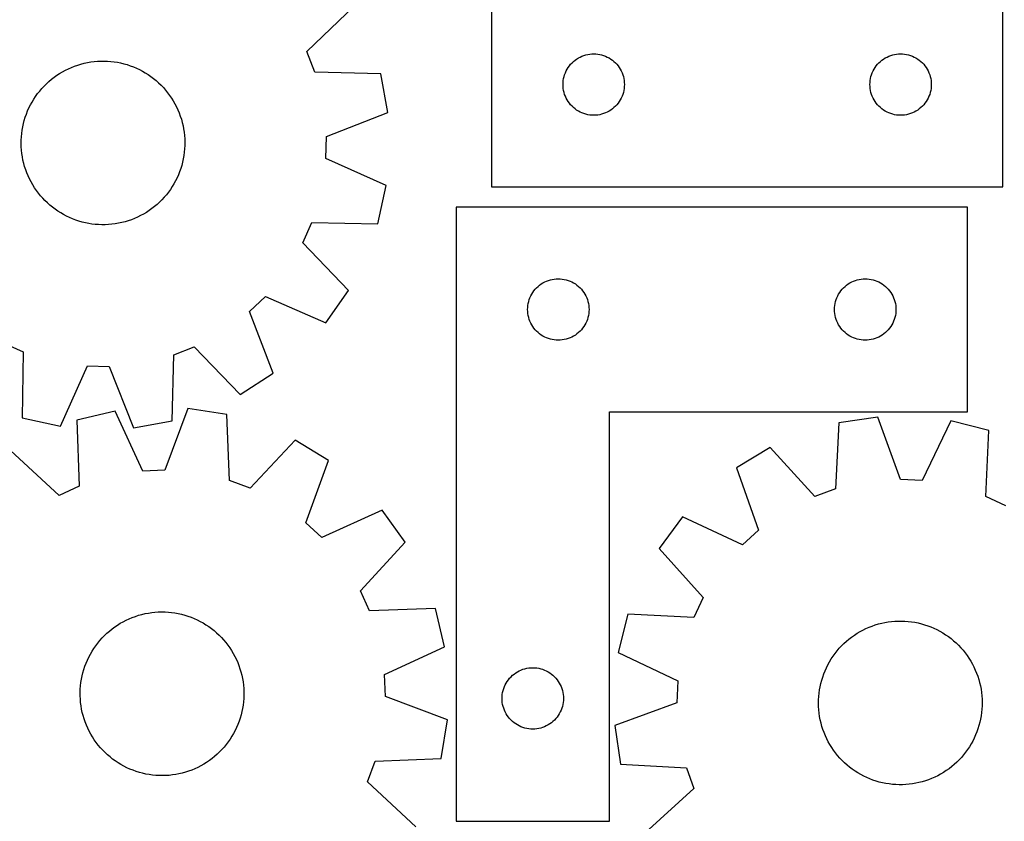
# Model space of a CAD drawing. Header units: millimetres. Extents: x 7 to 1243, y 7 to 1314.
# Tile 17 of 21: x 696 to 984, y 883 to 1118. Entities that reach past the tile are written whole.
import ezdxf

# ---------------------------------------------------------------- set-up
doc = ezdxf.new("R2010")
doc.units = ezdxf.units.MM
doc.layers.add('CUT', color=7, linetype='CONTINUOUS', true_color=0x000000)

msp = doc.modelspace()

# ---------------------------------------------------------------- linework, layer by layer
at = {"layer": 'CUT'}
for p, q in [((984.047362, 1068.563753), (984.047362, 1248.563753)), ((834.047362, 1128.563753), (834.047362, 1068.563753)), ((779.970275, 1108.222294), (793.911252, 1121.679321)), ((782.304921, 1102.231292), (779.970275, 1108.222294)), ((858.568509, 1105.703933), (859.04723, 1106.046979)), ((859.04723, 1106.046979), (859.547362, 1106.357981)), ((859.547362, 1106.357981), (860.066763, 1106.635607)), ((860.066763, 1106.635607), (860.603211, 1106.878669)), ((860.603211, 1106.878669), (861.154406, 1107.086124)), ((861.154406, 1107.086124), (861.71799, 1107.257085)), ((861.71799, 1107.257085), (862.291549, 1107.39082)), ((862.291549, 1107.39082), (862.872626, 1107.486757)), ((862.872626, 1107.486757), (863.458734, 1107.544483)), ((863.458734, 1107.544483), (864.047362, 1107.563753)), ((864.047362, 1107.563753), (864.63599, 1107.544483)), ((864.63599, 1107.544483), (865.222097, 1107.486757)), ((865.222097, 1107.486757), (865.803175, 1107.39082)), ((865.803175, 1107.39082), (866.376733, 1107.257085)), ((866.376733, 1107.257085), (866.940317, 1107.086124)), ((866.940317, 1107.086124), (867.491513, 1106.878669)), ((867.491513, 1106.878669), (868.02796, 1106.635607)), ((868.02796, 1106.635607), (868.547362, 1106.357981)), ((868.547362, 1106.357981), (869.047494, 1106.046979)), ((869.047494, 1106.046979), (869.526215, 1105.703933)), ((948.568509, 1105.703933), (949.04723, 1106.046979)), ((949.04723, 1106.046979), (949.547362, 1106.357981)), ((949.547362, 1106.357981), (950.066763, 1106.635607)), ((950.066763, 1106.635607), (950.603211, 1106.878669)), ((950.603211, 1106.878669), (951.154406, 1107.086124)), ((951.154406, 1107.086124), (951.71799, 1107.257085)), ((951.71799, 1107.257085), (952.291549, 1107.39082)), ((952.291549, 1107.39082), (952.872626, 1107.486757)), ((952.872626, 1107.486757), (953.458734, 1107.544483)), ((953.458734, 1107.544483), (954.047362, 1107.563753)), ((954.047362, 1107.563753), (954.63599, 1107.544483)), ((954.63599, 1107.544483), (955.222097, 1107.486757)), ((955.222097, 1107.486757), (955.803175, 1107.39082)), ((955.803175, 1107.39082), (956.376733, 1107.257085)), ((956.376733, 1107.257085), (956.940317, 1107.086124)), ((956.940317, 1107.086124), (957.491513, 1106.878669)), ((957.491513, 1106.878669), (958.02796, 1106.635607)), ((958.02796, 1106.635607), (958.547362, 1106.357981)), ((958.547362, 1106.357981), (959.047494, 1106.046979)), ((959.047494, 1106.046979), (959.526215, 1105.703933)), ((709.148754, 1102.788881), (710.027675, 1103.220382)), ((710.027675, 1103.220382), (710.923465, 1103.615673)), ((710.923465, 1103.615673), (711.834633, 1103.974098)), ((711.834633, 1103.974098), (712.759663, 1104.295059)), ((712.759663, 1104.295059), (713.697014, 1104.578022)), ((713.697014, 1104.578022), (714.645126, 1104.822516)), ((714.645126, 1104.822516), (715.602423, 1105.028135)), ((715.602423, 1105.028135), (716.567309, 1105.194536)), ((716.567309, 1105.194536), (717.53818, 1105.321442)), ((717.53818, 1105.321442), (718.513419, 1105.408643)), ((718.513419, 1105.408643), (719.491403, 1105.455992)), ((719.491403, 1105.455992), (720.470505, 1105.46341)), ((720.470505, 1105.46341), (721.449094, 1105.430887)), ((721.449094, 1105.430887), (722.425543, 1105.358475)), ((722.425543, 1105.358475), (723.398225, 1105.246296)), ((723.398225, 1105.246296), (724.365522, 1105.094536)), ((724.365522, 1105.094536), (725.325825, 1104.903447)), ((725.325825, 1104.903447), (726.277533, 1104.673348)), ((726.277533, 1104.673348), (727.219065, 1104.404622)), ((727.219065, 1104.404622), (728.148852, 1104.097715)), ((728.148852, 1104.097715), (729.065346, 1103.753139)), ((729.065346, 1103.753139), (729.967024, 1103.371468)), ((729.967024, 1103.371468), (730.852383, 1102.953336)), ((730.852383, 1102.953336), (731.71995, 1102.499439)), ((855.975507, 1102.544351), (856.253133, 1103.063753)), ((856.253133, 1103.063753), (856.564135, 1103.563885)), ((856.564135, 1103.563885), (856.907182, 1104.042606)), ((856.907182, 1104.042606), (857.280803, 1104.497865)), ((857.280803, 1104.497865), (857.683401, 1104.927714)), ((857.683401, 1104.927714), (858.113249, 1105.330311)), ((858.113249, 1105.330311), (858.568509, 1105.703933)), ((869.526215, 1105.703933), (869.981474, 1105.330311)), ((869.981474, 1105.330311), (870.411323, 1104.927714)), ((870.411323, 1104.927714), (870.81392, 1104.497865)), ((870.81392, 1104.497865), (871.187542, 1104.042606)), ((871.187542, 1104.042606), (871.530588, 1103.563885)), ((871.530588, 1103.563885), (871.84159, 1103.063753)), ((871.84159, 1103.063753), (872.119216, 1102.544351)), ((945.975507, 1102.544351), (946.253133, 1103.063753)), ((946.253133, 1103.063753), (946.564135, 1103.563885)), ((946.564135, 1103.563885), (946.907182, 1104.042606)), ((946.907182, 1104.042606), (947.280803, 1104.497865)), ((947.280803, 1104.497865), (947.683401, 1104.927714)), ((947.683401, 1104.927714), (948.113249, 1105.330311)), ((948.113249, 1105.330311), (948.568509, 1105.703933)), ((959.526215, 1105.703933), (959.981474, 1105.330311)), ((959.981474, 1105.330311), (960.411323, 1104.927714)), ((960.411323, 1104.927714), (960.81392, 1104.497865)), ((960.81392, 1104.497865), (961.187542, 1104.042606)), ((961.187542, 1104.042606), (961.530588, 1103.563885)), ((961.530588, 1103.563885), (961.84159, 1103.063753)), ((961.84159, 1103.063753), (962.119216, 1102.544351)), ((704.309127, 1099.483767), (705.057264, 1100.115419)), ((705.057264, 1100.115419), (705.830544, 1100.716031)), ((705.830544, 1100.716031), (706.627678, 1101.284601)), ((706.627678, 1101.284601), (707.447339, 1101.820185)), ((707.447339, 1101.820185), (708.288165, 1102.32189)), ((708.288165, 1102.32189), (709.148754, 1102.788881)), ((731.71995, 1102.499439), (732.568282, 1102.010533)), ((732.568282, 1102.010533), (733.395965, 1101.487432)), ((733.395965, 1101.487432), (734.201624, 1100.931006)), ((734.201624, 1100.931006), (734.983916, 1100.342182)), ((734.983916, 1100.342182), (735.741539, 1099.721939)), ((801.675415, 1101.755481), (782.304921, 1102.231292)), ((803.68669, 1090.395894), (801.675415, 1101.755481)), ((855.124358, 1099.738489), (855.220294, 1100.319566)), ((855.220294, 1100.319566), (855.354029, 1100.893124)), ((855.354029, 1100.893124), (855.524991, 1101.456708)), ((855.524991, 1101.456708), (855.732446, 1102.007904)), ((855.732446, 1102.007904), (855.975507, 1102.544351)), ((872.119216, 1102.544351), (872.362277, 1102.007904)), ((872.362277, 1102.007904), (872.569733, 1101.456708)), ((872.569733, 1101.456708), (872.740694, 1100.893124)), ((872.740694, 1100.893124), (872.874429, 1100.319566)), ((872.874429, 1100.319566), (872.970365, 1099.738489)), ((945.124358, 1099.738489), (945.220294, 1100.319566)), ((945.220294, 1100.319566), (945.354029, 1100.893124)), ((945.354029, 1100.893124), (945.524991, 1101.456708)), ((945.524991, 1101.456708), (945.732446, 1102.007904)), ((945.732446, 1102.007904), (945.975507, 1102.544351)), ((962.119216, 1102.544351), (962.362277, 1102.007904)), ((962.362277, 1102.007904), (962.569733, 1101.456708)), ((962.569733, 1101.456708), (962.740694, 1100.893124)), ((962.740694, 1100.893124), (962.874429, 1100.319566)), ((962.874429, 1100.319566), (962.970365, 1099.738489)), ((701.592225, 1096.668509), (702.227793, 1097.413323)), ((702.227793, 1097.413323), (702.893213, 1098.131593)), ((702.893213, 1098.131593), (703.587376, 1098.822124)), ((703.587376, 1098.822124), (704.309127, 1099.483767)), ((735.741539, 1099.721939), (736.473234, 1099.071309)), ((736.473234, 1099.071309), (737.177781, 1098.391377)), ((737.177781, 1098.391377), (737.854009, 1097.683273)), ((737.854009, 1097.683273), (738.500791, 1096.948175)), ((855.047362, 1098.563753), (855.066631, 1099.152381)), ((855.066631, 1097.975125), (855.047362, 1098.563753)), ((855.066631, 1099.152381), (855.124358, 1099.738489)), ((855.124358, 1097.389017), (855.066631, 1097.975125)), ((855.220294, 1096.80794), (855.124358, 1097.389017)), ((872.970365, 1097.389017), (872.874429, 1096.80794)), ((872.970365, 1099.738489), (873.028092, 1099.152381)), ((873.028092, 1097.975125), (872.970365, 1097.389017)), ((873.028092, 1099.152381), (873.047362, 1098.563753)), ((873.047362, 1098.563753), (873.028092, 1097.975125)), ((945.047362, 1098.563753), (945.066631, 1099.152381)), ((945.066631, 1097.975125), (945.047362, 1098.563753)), ((945.066631, 1099.152381), (945.124358, 1099.738489)), ((945.124358, 1097.389017), (945.066631, 1097.975125)), ((945.220294, 1096.80794), (945.124358, 1097.389017)), ((962.970365, 1097.389017), (962.874429, 1096.80794)), ((962.970365, 1099.738489), (963.028092, 1099.152381)), ((963.028092, 1097.975125), (962.970365, 1097.389017)), ((963.028092, 1099.152381), (963.047362, 1098.563753)), ((963.047362, 1098.563753), (963.028092, 1097.975125)), ((699.368836, 1093.449227), (699.874945, 1094.287409)), ((699.874945, 1094.287409), (700.414821, 1095.10425)), ((700.414821, 1095.10425), (700.987565, 1095.898391)), ((700.987565, 1095.898391), (701.592225, 1096.668509)), ((738.500791, 1096.948175), (739.117051, 1096.187308)), ((739.117051, 1096.187308), (739.701764, 1095.401938)), ((739.701764, 1095.401938), (740.253956, 1094.593372)), ((740.253956, 1094.593372), (740.772708, 1093.762956)), ((855.354029, 1096.234381), (855.220294, 1096.80794)), ((855.524991, 1095.670798), (855.354029, 1096.234381)), ((855.732446, 1095.119602), (855.524991, 1095.670798)), ((855.975507, 1094.583155), (855.732446, 1095.119602)), ((856.253133, 1094.063753), (855.975507, 1094.583155)), ((872.119216, 1094.583155), (871.84159, 1094.063753)), ((872.362277, 1095.119602), (872.119216, 1094.583155)), ((872.569733, 1095.670798), (872.362277, 1095.119602)), ((872.740694, 1096.234381), (872.569733, 1095.670798)), ((872.874429, 1096.80794), (872.740694, 1096.234381)), ((945.354029, 1096.234381), (945.220294, 1096.80794)), ((945.524991, 1095.670798), (945.354029, 1096.234381)), ((945.732446, 1095.119602), (945.524991, 1095.670798)), ((945.975507, 1094.583155), (945.732446, 1095.119602)), ((946.253133, 1094.063753), (945.975507, 1094.583155)), ((962.119216, 1094.583155), (961.84159, 1094.063753)), ((962.362277, 1095.119602), (962.119216, 1094.583155)), ((962.569733, 1095.670798), (962.362277, 1095.119602)), ((962.740694, 1096.234381), (962.569733, 1095.670798)), ((962.874429, 1096.80794), (962.740694, 1096.234381)), ((698.061247, 1090.820749), (698.461232, 1091.714454)), ((698.461232, 1091.714454), (698.897337, 1092.591099)), ((698.897337, 1092.591099), (699.368836, 1093.449227)), ((740.772708, 1093.762956), (741.257157, 1092.912071)), ((741.257157, 1092.912071), (741.706496, 1092.042135)), ((741.706496, 1092.042135), (742.119978, 1091.154595)), ((856.564135, 1093.563621), (856.253133, 1094.063753)), ((856.907182, 1093.0849), (856.564135, 1093.563621)), ((857.280803, 1092.62964), (856.907182, 1093.0849)), ((857.683401, 1092.199792), (857.280803, 1092.62964)), ((858.113249, 1091.797195), (857.683401, 1092.199792)), ((858.568509, 1091.423573), (858.113249, 1091.797195)), ((859.04723, 1091.080526), (858.568509, 1091.423573)), ((869.526215, 1091.423573), (869.047494, 1091.080526)), ((869.981474, 1091.797195), (869.526215, 1091.423573)), ((870.411323, 1092.199792), (869.981474, 1091.797195)), ((870.81392, 1092.62964), (870.411323, 1092.199792)), ((871.187542, 1093.0849), (870.81392, 1092.62964)), ((871.530588, 1093.563621), (871.187542, 1093.0849)), ((871.84159, 1094.063753), (871.530588, 1093.563621)), ((946.564135, 1093.563621), (946.253133, 1094.063753)), ((946.907182, 1093.0849), (946.564135, 1093.563621)), ((947.280803, 1092.62964), (946.907182, 1093.0849)), ((947.683401, 1092.199792), (947.280803, 1092.62964)), ((948.113249, 1091.797195), (947.683401, 1092.199792)), ((948.568509, 1091.423573), (948.113249, 1091.797195)), ((949.04723, 1091.080526), (948.568509, 1091.423573)), ((959.526215, 1091.423573), (959.047494, 1091.080526)), ((959.981474, 1091.797195), (959.526215, 1091.423573)), ((960.411323, 1092.199792), (959.981474, 1091.797195)), ((960.81392, 1092.62964), (960.411323, 1092.199792)), ((961.187542, 1093.0849), (960.81392, 1092.62964)), ((961.530588, 1093.563621), (961.187542, 1093.0849)), ((961.84159, 1094.063753), (961.530588, 1093.563621)), ((697.084362, 1088.052287), (697.372239, 1088.988141)), ((697.372239, 1088.988141), (697.698048, 1089.911474)), ((697.698048, 1089.911474), (698.061247, 1090.820749)), ((742.119978, 1091.154595), (742.496915, 1090.250928)), ((742.496915, 1090.250928), (742.836678, 1089.332638)), ((742.836678, 1089.332638), (743.138703, 1088.401254)), ((785.657126, 1083.298203), (803.68669, 1090.395894)), ((859.547362, 1090.769524), (859.04723, 1091.080526)), ((860.066763, 1090.491898), (859.547362, 1090.769524)), ((860.603211, 1090.248837), (860.066763, 1090.491898)), ((861.154406, 1090.041382), (860.603211, 1090.248837)), ((861.71799, 1089.87042), (861.154406, 1090.041382)), ((862.291549, 1089.736685), (861.71799, 1089.87042)), ((862.872626, 1089.640749), (862.291549, 1089.736685)), ((863.458734, 1089.583023), (862.872626, 1089.640749)), ((864.047362, 1089.563753), (863.458734, 1089.583023)), ((864.63599, 1089.583023), (864.047362, 1089.563753)), ((865.222097, 1089.640749), (864.63599, 1089.583023)), ((865.803175, 1089.736685), (865.222097, 1089.640749)), ((866.376733, 1089.87042), (865.803175, 1089.736685)), ((866.940317, 1090.041382), (866.376733, 1089.87042)), ((867.491513, 1090.248837), (866.940317, 1090.041382)), ((868.02796, 1090.491898), (867.491513, 1090.248837)), ((868.547362, 1090.769524), (868.02796, 1090.491898)), ((869.047494, 1091.080526), (868.547362, 1090.769524)), ((949.547362, 1090.769524), (949.04723, 1091.080526)), ((950.066763, 1090.491898), (949.547362, 1090.769524)), ((950.603211, 1090.248837), (950.066763, 1090.491898)), ((951.154406, 1090.041382), (950.603211, 1090.248837)), ((951.71799, 1089.87042), (951.154406, 1090.041382)), ((952.291549, 1089.736685), (951.71799, 1089.87042)), ((952.872626, 1089.640749), (952.291549, 1089.736685)), ((953.458734, 1089.583023), (952.872626, 1089.640749)), ((954.047362, 1089.563753), (953.458734, 1089.583023)), ((954.63599, 1089.583023), (954.047362, 1089.563753)), ((955.222097, 1089.640749), (954.63599, 1089.583023)), ((955.803175, 1089.736685), (955.222097, 1089.640749)), ((956.376733, 1089.87042), (955.803175, 1089.736685)), ((956.940317, 1090.041382), (956.376733, 1089.87042)), ((957.491513, 1090.248837), (956.940317, 1090.041382)), ((958.02796, 1090.491898), (957.491513, 1090.248837)), ((958.547362, 1090.769524), (958.02796, 1090.491898)), ((959.047494, 1091.080526), (958.547362, 1090.769524)), ((696.4528, 1085.185266), (696.62426, 1086.149266)), ((696.62426, 1086.149266), (696.834898, 1087.10547)), ((696.834898, 1087.10547), (697.084362, 1088.052287)), ((743.138703, 1088.401254), (743.402487, 1087.458326)), ((743.402487, 1087.458326), (743.62759, 1086.505423)), ((743.62759, 1086.505423), (743.813639, 1085.544132)), ((696.176009, 1082.262583), (696.228488, 1083.240306)), ((696.228488, 1083.240306), (696.320803, 1084.215074)), ((696.320803, 1084.215074), (696.4528, 1085.185266)), ((743.813639, 1085.544132), (743.960323, 1084.576052)), ((743.960323, 1084.576052), (744.067399, 1083.602795)), ((744.067399, 1083.602795), (744.134687, 1082.62598)), ((785.5214, 1076.869808), (785.657126, 1083.298203)), ((696.163455, 1081.283534), (696.176009, 1082.262583)), ((696.190844, 1080.304787), (696.163455, 1081.283534)), ((696.258133, 1079.327972), (696.190844, 1080.304787)), ((744.149522, 1080.668184), (744.097043, 1079.690461)), ((744.134687, 1082.62598), (744.162077, 1081.647233)), ((744.162077, 1081.647233), (744.149522, 1080.668184)), ((696.365208, 1078.354715), (696.258133, 1079.327972)), ((696.511892, 1077.386635), (696.365208, 1078.354715)), ((696.697941, 1076.425344), (696.511892, 1077.386635)), ((743.872731, 1077.745501), (743.701271, 1076.781501)), ((744.004729, 1078.715693), (743.872731, 1077.745501)), ((744.097043, 1079.690461), (744.004729, 1078.715693)), ((696.923044, 1075.472441), (696.697941, 1076.425344)), ((697.186828, 1074.529513), (696.923044, 1075.472441)), ((697.488853, 1073.598129), (697.186828, 1074.529513)), ((743.241169, 1074.87848), (742.953293, 1073.942626)), ((743.490634, 1075.825297), (743.241169, 1074.87848)), ((743.701271, 1076.781501), (743.490634, 1075.825297)), ((803.235318, 1069.01745), (785.5214, 1076.869808)), ((697.828617, 1072.679839), (697.488853, 1073.598129)), ((698.205553, 1071.776172), (697.828617, 1072.679839)), ((698.619035, 1070.888632), (698.205553, 1071.776172)), ((741.864299, 1071.216313), (741.428194, 1070.339668)), ((742.264284, 1072.110018), (741.864299, 1071.216313)), ((742.627484, 1073.019293), (742.264284, 1072.110018)), ((742.953293, 1073.942626), (742.627484, 1073.019293)), ((699.068375, 1070.018696), (698.619035, 1070.888632)), ((699.552824, 1069.167811), (699.068375, 1070.018696)), ((700.071576, 1068.337395), (699.552824, 1069.167811)), ((700.623768, 1067.528829), (700.071576, 1068.337395)), ((740.450586, 1068.643358), (739.91071, 1067.826517)), ((740.956695, 1069.48154), (740.450586, 1068.643358)), ((741.428194, 1070.339668), (740.956695, 1069.48154)), ((800.746368, 1057.752877), (803.235318, 1069.01745)), ((834.047362, 1068.563753), (984.047362, 1068.563753)), ((701.20848, 1066.743459), (700.623768, 1067.528829)), ((701.824741, 1065.982592), (701.20848, 1066.743459)), ((702.471523, 1065.247494), (701.824741, 1065.982592)), ((738.097738, 1065.517444), (737.432319, 1064.799174)), ((738.733306, 1066.262258), (738.097738, 1065.517444)), ((739.337966, 1067.032376), (738.733306, 1066.262258)), ((739.91071, 1067.826517), (739.337966, 1067.032376)), ((703.14775, 1064.53939), (702.471523, 1065.247494)), ((703.852297, 1063.859458), (703.14775, 1064.53939)), ((704.583992, 1063.208828), (703.852297, 1063.859458)), ((705.341616, 1062.588585), (704.583992, 1063.208828)), ((706.123908, 1061.999761), (705.341616, 1062.588585)), ((735.268267, 1062.815348), (734.494988, 1062.214736)), ((736.016405, 1063.447), (735.268267, 1062.815348)), ((736.738156, 1064.108643), (736.016405, 1063.447)), ((737.432319, 1064.799174), (736.738156, 1064.108643)), ((823.670128, 1062.638211), (823.670128, 882.638211)), ((973.670128, 1062.638211), (823.670128, 1062.638211)), ((973.670128, 1002.638211), (973.670128, 1062.638211)), ((706.929566, 1061.443335), (706.123908, 1061.999761)), ((707.75725, 1060.920234), (706.929566, 1061.443335)), ((708.605581, 1060.431328), (707.75725, 1060.920234)), ((709.473149, 1059.977431), (708.605581, 1060.431328)), ((710.358508, 1059.559299), (709.473149, 1059.977431)), ((730.297856, 1059.710385), (729.402066, 1059.315094)), ((731.176777, 1060.141886), (730.297856, 1059.710385)), ((732.037367, 1060.608877), (731.176777, 1060.141886)), ((732.878192, 1061.110582), (732.037367, 1060.608877)), ((733.697854, 1061.646166), (732.878192, 1061.110582)), ((734.494988, 1062.214736), (733.697854, 1061.646166)), ((711.260185, 1059.177628), (710.358508, 1059.559299)), ((712.17668, 1058.833052), (711.260185, 1059.177628)), ((713.106467, 1058.526145), (712.17668, 1058.833052)), ((714.047998, 1058.257419), (713.106467, 1058.526145)), ((714.999707, 1058.02732), (714.047998, 1058.257419)), ((715.960009, 1057.836231), (714.999707, 1058.02732)), ((716.927306, 1057.684471), (715.960009, 1057.836231)), ((717.899988, 1057.572292), (716.927306, 1057.684471)), ((718.876437, 1057.49988), (717.899988, 1057.572292)), ((719.855026, 1057.467357), (718.876437, 1057.49988)), ((720.834128, 1057.474775), (719.855026, 1057.467357)), ((721.812112, 1057.522124), (720.834128, 1057.474775)), ((722.787352, 1057.609325), (721.812112, 1057.522124)), ((723.758222, 1057.736231), (722.787352, 1057.609325)), ((724.723109, 1057.902632), (723.758222, 1057.736231)), ((725.680405, 1058.108251), (724.723109, 1057.902632)), ((726.628518, 1058.352745), (725.680405, 1058.108251)), ((727.565869, 1058.635708), (726.628518, 1058.352745)), ((728.490898, 1058.956669), (727.565869, 1058.635708)), ((729.402066, 1059.315094), (728.490898, 1058.956669)), ((778.787619, 1052.207959), (781.373054, 1058.095082)), ((781.373054, 1058.095082), (800.746368, 1057.752877)), ((792.148178, 1038.174503), (778.787619, 1052.207959)), ((847.306167, 1039.002172), (847.736016, 1039.404769)), ((847.736016, 1039.404769), (848.191275, 1039.778391)), ((848.191275, 1039.778391), (848.669996, 1040.121437)), ((848.669996, 1040.121437), (849.170128, 1040.43244)), ((849.170128, 1040.43244), (849.68953, 1040.710066)), ((849.68953, 1040.710066), (850.225977, 1040.953127)), ((850.225977, 1040.953127), (850.777173, 1041.160582)), ((850.777173, 1041.160582), (851.340757, 1041.331543)), ((851.340757, 1041.331543), (851.914315, 1041.465278)), ((851.914315, 1041.465278), (852.495393, 1041.561215)), ((852.495393, 1041.561215), (853.0815, 1041.618941)), ((853.0815, 1041.618941), (853.670128, 1041.638211)), ((853.670128, 1041.638211), (854.258756, 1041.618941)), ((854.258756, 1041.618941), (854.844864, 1041.561215)), ((854.844864, 1041.561215), (855.425941, 1041.465278)), ((855.425941, 1041.465278), (855.9995, 1041.331543)), ((855.9995, 1041.331543), (856.563084, 1041.160582)), ((856.563084, 1041.160582), (857.114279, 1040.953127)), ((857.114279, 1040.953127), (857.650727, 1040.710066)), ((857.650727, 1040.710066), (858.170128, 1040.43244)), ((858.170128, 1040.43244), (858.67026, 1040.121437)), ((858.67026, 1040.121437), (859.148981, 1039.778391)), ((859.148981, 1039.778391), (859.604241, 1039.404769)), ((859.604241, 1039.404769), (860.034089, 1039.002172)), ((937.306167, 1039.002172), (937.736016, 1039.404769)), ((937.736016, 1039.404769), (938.191275, 1039.778391)), ((938.191275, 1039.778391), (938.669996, 1040.121437)), ((938.669996, 1040.121437), (939.170128, 1040.43244)), ((939.170128, 1040.43244), (939.68953, 1040.710066)), ((939.68953, 1040.710066), (940.225977, 1040.953127)), ((940.225977, 1040.953127), (940.777173, 1041.160582)), ((940.777173, 1041.160582), (941.340757, 1041.331543)), ((941.340757, 1041.331543), (941.914315, 1041.465278)), ((941.914315, 1041.465278), (942.495393, 1041.561215)), ((942.495393, 1041.561215), (943.0815, 1041.618941)), ((943.0815, 1041.618941), (943.670128, 1041.638211)), ((943.670128, 1041.638211), (944.258756, 1041.618941)), ((944.258756, 1041.618941), (944.844864, 1041.561215)), ((944.844864, 1041.561215), (945.425941, 1041.465278)), ((945.425941, 1041.465278), (945.9995, 1041.331543)), ((945.9995, 1041.331543), (946.563084, 1041.160582)), ((946.563084, 1041.160582), (947.114279, 1040.953127)), ((947.114279, 1040.953127), (947.650727, 1040.710066)), ((947.650727, 1040.710066), (948.170128, 1040.43244)), ((948.170128, 1040.43244), (948.67026, 1040.121437)), ((948.67026, 1040.121437), (949.148981, 1039.778391)), ((949.148981, 1039.778391), (949.604241, 1039.404769)), ((949.604241, 1039.404769), (950.034089, 1039.002172)), ((785.537923, 1028.719874), (792.148178, 1038.174503)), ((845.355213, 1036.082362), (845.598274, 1036.618809)), ((845.598274, 1036.618809), (845.8759, 1037.138211)), ((845.8759, 1037.138211), (846.186902, 1037.638343)), ((846.186902, 1037.638343), (846.529948, 1038.117064)), ((846.529948, 1038.117064), (846.90357, 1038.572323)), ((846.90357, 1038.572323), (847.306167, 1039.002172)), ((860.034089, 1039.002172), (860.436687, 1038.572323)), ((860.436687, 1038.572323), (860.810308, 1038.117064)), ((860.810308, 1038.117064), (861.153355, 1037.638343)), ((861.153355, 1037.638343), (861.464357, 1037.138211)), ((861.464357, 1037.138211), (861.741983, 1036.618809)), ((861.741983, 1036.618809), (861.985044, 1036.082362)), ((935.355213, 1036.082362), (935.598274, 1036.618809)), ((935.598274, 1036.618809), (935.8759, 1037.138211)), ((935.8759, 1037.138211), (936.186902, 1037.638343)), ((936.186902, 1037.638343), (936.529948, 1038.117064)), ((936.529948, 1038.117064), (936.90357, 1038.572323)), ((936.90357, 1038.572323), (937.306167, 1039.002172)), ((950.034089, 1039.002172), (950.436687, 1038.572323)), ((950.436687, 1038.572323), (950.810308, 1038.117064)), ((950.810308, 1038.117064), (951.153355, 1037.638343)), ((951.153355, 1037.638343), (951.464357, 1037.138211)), ((951.464357, 1037.138211), (951.741983, 1036.618809)), ((951.741983, 1036.618809), (951.985044, 1036.082362)), ((763.128736, 1032.000287), (767.770271, 1036.449877)), ((767.770271, 1036.449877), (785.537923, 1028.719874)), ((844.689398, 1033.226839), (844.747125, 1033.812947)), ((844.747125, 1033.812947), (844.843061, 1034.394024)), ((844.843061, 1034.394024), (844.976796, 1034.967582)), ((844.976796, 1034.967582), (845.147757, 1035.531166)), ((845.147757, 1035.531166), (845.355213, 1036.082362)), ((861.985044, 1036.082362), (862.192499, 1035.531166)), ((862.192499, 1035.531166), (862.363461, 1034.967582)), ((862.363461, 1034.967582), (862.497196, 1034.394024)), ((862.497196, 1034.394024), (862.593132, 1033.812947)), ((862.593132, 1033.812947), (862.650859, 1033.226839)), ((934.689398, 1033.226839), (934.747125, 1033.812947)), ((934.747125, 1033.812947), (934.843061, 1034.394024)), ((934.843061, 1034.394024), (934.976796, 1034.967582)), ((934.976796, 1034.967582), (935.147757, 1035.531166)), ((935.147757, 1035.531166), (935.355213, 1036.082362)), ((951.985044, 1036.082362), (952.192499, 1035.531166)), ((952.192499, 1035.531166), (952.363461, 1034.967582)), ((952.363461, 1034.967582), (952.497196, 1034.394024)), ((952.497196, 1034.394024), (952.593132, 1033.812947)), ((952.593132, 1033.812947), (952.650859, 1033.226839)), ((770.101912, 1013.9222), (763.128736, 1032.000287)), ((844.670128, 1032.638211), (844.689398, 1033.226839)), ((844.689398, 1032.049583), (844.670128, 1032.638211)), ((844.747125, 1031.463475), (844.689398, 1032.049583)), ((844.843061, 1030.882398), (844.747125, 1031.463475)), ((844.976796, 1030.308839), (844.843061, 1030.882398)), ((862.497196, 1030.882398), (862.363461, 1030.308839)), ((862.593132, 1031.463475), (862.497196, 1030.882398)), ((862.650859, 1032.049583), (862.593132, 1031.463475)), ((862.650859, 1033.226839), (862.670128, 1032.638211)), ((862.670128, 1032.638211), (862.650859, 1032.049583)), ((934.670128, 1032.638211), (934.689398, 1033.226839)), ((934.689398, 1032.049583), (934.670128, 1032.638211)), ((934.747125, 1031.463475), (934.689398, 1032.049583)), ((934.843061, 1030.882398), (934.747125, 1031.463475)), ((934.976796, 1030.308839), (934.843061, 1030.882398)), ((952.497196, 1030.882398), (952.363461, 1030.308839)), ((952.593132, 1031.463475), (952.497196, 1030.882398)), ((952.650859, 1032.049583), (952.593132, 1031.463475)), ((952.650859, 1033.226839), (952.670128, 1032.638211)), ((952.670128, 1032.638211), (952.650859, 1032.049583)), ((845.147757, 1029.745256), (844.976796, 1030.308839)), ((845.355213, 1029.19406), (845.147757, 1029.745256)), ((845.598274, 1028.657613), (845.355213, 1029.19406)), ((845.8759, 1028.138211), (845.598274, 1028.657613)), ((846.186902, 1027.638079), (845.8759, 1028.138211)), ((861.464357, 1028.138211), (861.153355, 1027.638079)), ((861.741983, 1028.657613), (861.464357, 1028.138211)), ((861.985044, 1029.19406), (861.741983, 1028.657613)), ((862.192499, 1029.745256), (861.985044, 1029.19406)), ((862.363461, 1030.308839), (862.192499, 1029.745256)), ((935.147757, 1029.745256), (934.976796, 1030.308839)), ((935.355213, 1029.19406), (935.147757, 1029.745256)), ((935.598274, 1028.657613), (935.355213, 1029.19406)), ((935.8759, 1028.138211), (935.598274, 1028.657613)), ((936.186902, 1027.638079), (935.8759, 1028.138211)), ((951.464357, 1028.138211), (951.153355, 1027.638079)), ((951.741983, 1028.657613), (951.464357, 1028.138211)), ((951.985044, 1029.19406), (951.741983, 1028.657613)), ((952.192499, 1029.745256), (951.985044, 1029.19406)), ((952.363461, 1030.308839), (952.192499, 1029.745256)), ((846.529948, 1027.159358), (846.186902, 1027.638079)), ((846.90357, 1026.704099), (846.529948, 1027.159358)), ((847.306167, 1026.27425), (846.90357, 1026.704099)), ((847.736016, 1025.871653), (847.306167, 1026.27425)), ((848.191275, 1025.498031), (847.736016, 1025.871653)), ((848.669996, 1025.154984), (848.191275, 1025.498031)), ((849.170128, 1024.843982), (848.669996, 1025.154984)), ((858.67026, 1025.154984), (858.170128, 1024.843982)), ((859.148981, 1025.498031), (858.67026, 1025.154984)), ((859.604241, 1025.871653), (859.148981, 1025.498031)), ((860.034089, 1026.27425), (859.604241, 1025.871653)), ((860.436687, 1026.704099), (860.034089, 1026.27425)), ((860.810308, 1027.159358), (860.436687, 1026.704099)), ((861.153355, 1027.638079), (860.810308, 1027.159358)), ((936.529948, 1027.159358), (936.186902, 1027.638079)), ((936.90357, 1026.704099), (936.529948, 1027.159358)), ((937.306167, 1026.27425), (936.90357, 1026.704099)), ((937.736016, 1025.871653), (937.306167, 1026.27425)), ((938.191275, 1025.498031), (937.736016, 1025.871653)), ((938.669996, 1025.154984), (938.191275, 1025.498031)), ((939.170128, 1024.843982), (938.669996, 1025.154984)), ((948.67026, 1025.154984), (948.170128, 1024.843982)), ((949.148981, 1025.498031), (948.67026, 1025.154984)), ((949.604241, 1025.871653), (949.148981, 1025.498031)), ((950.034089, 1026.27425), (949.604241, 1025.871653)), ((950.436687, 1026.704099), (950.034089, 1026.27425)), ((950.810308, 1027.159358), (950.436687, 1026.704099)), ((951.153355, 1027.638079), (950.810308, 1027.159358)), ((690.905341, 1022.84053), (696.792464, 1020.255095)), ((849.68953, 1024.566356), (849.170128, 1024.843982)), ((850.225977, 1024.323295), (849.68953, 1024.566356)), ((850.777173, 1024.11584), (850.225977, 1024.323295)), ((851.340757, 1023.944878), (850.777173, 1024.11584)), ((851.914315, 1023.811143), (851.340757, 1023.944878)), ((852.495393, 1023.715207), (851.914315, 1023.811143)), ((853.0815, 1023.657481), (852.495393, 1023.715207)), ((853.670128, 1023.638211), (853.0815, 1023.657481)), ((854.258756, 1023.657481), (853.670128, 1023.638211)), ((854.844864, 1023.715207), (854.258756, 1023.657481)), ((855.425941, 1023.811143), (854.844864, 1023.715207)), ((855.9995, 1023.944878), (855.425941, 1023.811143)), ((856.563084, 1024.11584), (855.9995, 1023.944878)), ((857.114279, 1024.323295), (856.563084, 1024.11584)), ((857.650727, 1024.566356), (857.114279, 1024.323295)), ((858.170128, 1024.843982), (857.650727, 1024.566356)), ((939.68953, 1024.566356), (939.170128, 1024.843982)), ((940.225977, 1024.323295), (939.68953, 1024.566356)), ((940.777173, 1024.11584), (940.225977, 1024.323295)), ((941.340757, 1023.944878), (940.777173, 1024.11584)), ((941.914315, 1023.811143), (941.340757, 1023.944878)), ((942.495393, 1023.715207), (941.914315, 1023.811143)), ((943.0815, 1023.657481), (942.495393, 1023.715207)), ((943.670128, 1023.638211), (943.0815, 1023.657481)), ((944.258756, 1023.657481), (943.670128, 1023.638211)), ((944.844864, 1023.715207), (944.258756, 1023.657481)), ((945.425941, 1023.811143), (944.844864, 1023.715207)), ((945.9995, 1023.944878), (945.425941, 1023.811143)), ((946.563084, 1024.11584), (945.9995, 1023.944878)), ((947.114279, 1024.323295), (946.563084, 1024.11584)), ((947.650727, 1024.566356), (947.114279, 1024.323295)), ((948.170128, 1024.843982), (947.650727, 1024.566356)), ((696.792464, 1020.255095), (696.450259, 1000.881781)), ((740.452864, 999.952735), (740.928674, 1019.323228)), ((740.928674, 1019.323228), (746.919677, 1021.657875)), ((746.919677, 1021.657875), (760.376703, 1007.716897)), ((707.714832, 998.392831), (715.56719, 1016.106749)), ((715.56719, 1016.106749), (721.995585, 1015.971024)), ((721.995585, 1015.971024), (729.093276, 997.941459)), ((760.376703, 1007.716897), (770.101912, 1013.9222)), ((723.699224, 1002.857219), (712.475856, 1000.188608)), ((731.833602, 985.271022), (723.699224, 1002.857219)), ((745.067727, 1003.650105), (738.259008, 985.509439)), ((756.458, 1001.820583), (745.067727, 1003.650105)), ((868.670128, 882.638211), (868.670128, 1002.638211)), ((868.670128, 1002.638211), (973.670128, 1002.638211)), ((696.450259, 1000.881781), (707.714832, 998.392831)), ((712.475856, 1000.188608), (713.127552, 980.823234)), ((729.093276, 997.941459), (740.452864, 999.952735)), ((757.243239, 982.460164), (756.458, 1001.820583)), ((935.956451, 999.371606), (934.938968, 980.022003)), ((947.367856, 1001.064328), (935.956451, 999.371606)), ((953.95842, 982.843272), (947.367856, 1001.064328)), ((968.725307, 1000.015104), (960.380503, 982.527775)), ((979.915847, 997.21202), (968.725307, 1000.015104)), ((979.031838, 977.855859), (979.915847, 997.21202)), ((776.503347, 994.375743), (763.270779, 980.221537)), ((786.32646, 988.326616), (776.503347, 994.375743)), ((707.282489, 978.144069), (693.037357, 991.278704)), ((915.823218, 992.16782), (905.928231, 986.236993)), ((928.885001, 977.855859), (915.823218, 992.16782)), ((779.643015, 970.139423), (786.32646, 988.326616)), ((738.259008, 985.509439), (731.833602, 985.271022)), ((905.928231, 986.236993), (912.392972, 967.970916)), ((763.270779, 980.221537), (757.243239, 982.460164)), ((960.380503, 982.527775), (953.95842, 982.843272)), ((713.127552, 980.823234), (707.282489, 978.144069)), ((934.938968, 980.022003), (928.885001, 977.855859)), ((984.844334, 975.106753), (979.031838, 977.855859)), ((801.996929, 973.777458), (784.35505, 965.764561)), ((808.7574, 964.429651), (801.996929, 973.777458)), ((784.35505, 965.764561), (779.643015, 970.139423)), ((890.084319, 971.876907), (883.212172, 962.61089)), ((907.628784, 963.652908), (890.084319, 971.876907)), ((912.392972, 967.970916), (907.628784, 963.652908)), ((795.622765, 950.184519), (808.7574, 964.429651)), ((883.212172, 962.61089), (896.174939, 948.209186)), ((798.301931, 944.339456), (795.622765, 950.184519)), ((896.174939, 948.209186), (893.425833, 942.39669)), ((817.667304, 944.991153), (798.301931, 944.339456)), ((820.335915, 933.767785), (817.667304, 944.991153)), ((726.089524, 941.122806), (726.960805, 941.569532)), ((726.960805, 941.569532), (727.849582, 941.980349)), ((727.849582, 941.980349), (728.754376, 942.354571)), ((728.754376, 942.354571), (729.673682, 942.691577)), ((729.673682, 942.691577), (730.605968, 942.990806)), ((730.605968, 942.990806), (731.549683, 943.251758)), ((731.549683, 943.251758), (732.503257, 943.474001)), ((732.503257, 943.474001), (733.465103, 943.657164)), ((733.465103, 943.657164), (734.433618, 943.800942)), ((734.433618, 943.800942), (735.407193, 943.905096)), ((735.407193, 943.905096), (736.384205, 943.969453)), ((736.384205, 943.969453), (737.36303, 943.993905)), ((737.36303, 943.993905), (738.342037, 943.978412)), ((738.342037, 943.978412), (739.319597, 943.922999)), ((739.319597, 943.922999), (740.294084, 943.827759)), ((740.294084, 943.827759), (741.263875, 943.692851)), ((741.263875, 943.692851), (742.227357, 943.518498)), ((742.227357, 943.518498), (743.182925, 943.304992)), ((743.182925, 943.304992), (744.128989, 943.052687)), ((744.128989, 943.052687), (745.063974, 942.762003)), ((745.063974, 942.762003), (745.986325, 942.433425)), ((745.986325, 942.433425), (746.894507, 942.067498)), ((746.894507, 942.067498), (747.787006, 941.664833)), ((747.787006, 941.664833), (748.662339, 941.226099)), ((748.662339, 941.226099), (749.519048, 940.752026)), ((874.069673, 943.280699), (871.266589, 932.090159)), ((893.425833, 942.39669), (874.069673, 943.280699)), ((951.392937, 941.185759), (952.368389, 941.270543)), ((952.368389, 941.270543), (953.346488, 941.315469)), ((953.346488, 941.315469), (954.325605, 941.320463)), ((954.325605, 941.320463), (955.304111, 941.285516)), ((955.304111, 941.285516), (956.280377, 941.210685)), ((956.280377, 941.210685), (957.252779, 941.096097)), ((721.308131, 937.733992), (722.045166, 938.378565)), ((722.045166, 938.378565), (722.807879, 938.992539)), ((722.807879, 938.992539), (723.595, 939.574892)), ((723.595, 939.574892), (724.40522, 940.124655)), ((724.40522, 940.124655), (725.237189, 940.640912)), ((725.237189, 940.640912), (726.089524, 941.122806)), ((749.519048, 940.752026), (750.355707, 940.243404)), ((750.355707, 940.243404), (751.170924, 939.701079)), ((751.170924, 939.701079), (751.963342, 939.125954)), ((751.963342, 939.125954), (752.731642, 938.518986)), ((752.731642, 938.518986), (753.474546, 937.881185)), ((942.13552, 938.209129), (942.997264, 938.673987)), ((942.997264, 938.673987), (943.877251, 939.103309)), ((943.877251, 939.103309), (944.774018, 939.496381)), ((944.774018, 939.496381), (945.686071, 939.852547)), ((945.686071, 939.852547), (946.611892, 940.171216)), ((946.611892, 940.171216), (947.549942, 940.451856)), ((947.549942, 940.451856), (948.498657, 940.694001)), ((948.498657, 940.694001), (949.45646, 940.897248)), ((949.45646, 940.897248), (950.421755, 941.061258)), ((950.421755, 941.061258), (951.392937, 941.185759)), ((957.252779, 941.096097), (958.219697, 940.941941)), ((958.219697, 940.941941), (959.179523, 940.748474)), ((959.179523, 940.748474), (960.130659, 940.516018)), ((960.130659, 940.516018), (961.071521, 940.24496)), ((961.071521, 940.24496), (962.000545, 939.935751)), ((962.000545, 939.935751), (962.916184, 939.588906)), ((962.916184, 939.588906), (963.816913, 939.205002)), ((963.816913, 939.205002), (964.701233, 938.784679)), ((964.701233, 938.784679), (965.567674, 938.328634)), ((965.567674, 938.328634), (966.414791, 937.837628)), ((718.64062, 934.871892), (719.263134, 935.627651)), ((719.263134, 935.627651), (719.915956, 936.357389)), ((719.915956, 936.357389), (720.598, 937.059893)), ((720.598, 937.059893), (721.308131, 937.733992)), ((753.474546, 937.881185), (754.190816, 937.213613)), ((754.190816, 937.213613), (754.87926, 936.517381)), ((754.87926, 936.517381), (755.538734, 935.793647)), ((755.538734, 935.793647), (756.168138, 935.043617)), ((938.149464, 935.380871), (938.899164, 936.010669)), ((938.899164, 936.010669), (939.673929, 936.609363)), ((939.673929, 936.609363), (940.472469, 937.175957)), ((940.472469, 937.175957), (941.293455, 937.709509)), ((941.293455, 937.709509), (942.13552, 938.209129)), ((966.414791, 937.837628), (967.241177, 937.312479)), ((967.241177, 937.312479), (968.045454, 936.754059)), ((968.045454, 936.754059), (968.826285, 936.163298)), ((968.826285, 936.163298), (969.58237, 935.54118)), ((969.58237, 935.54118), (970.312451, 934.888741)), ((716.965026, 932.461275), (717.490609, 933.287386)), ((717.490609, 933.287386), (718.04945, 934.09137)), ((718.04945, 934.09137), (718.64062, 934.871892)), ((756.168138, 935.043617), (756.766426, 934.268539)), ((756.766426, 934.268539), (757.332602, 933.469702)), ((757.332602, 933.469702), (757.865723, 932.648437)), ((757.865723, 932.648437), (758.364902, 931.806109)), ((802.749718, 925.633406), (820.335915, 933.767785)), ((934.819031, 931.803734), (935.425597, 932.572352)), ((935.425597, 932.572352), (936.063008, 933.31559)), ((936.063008, 933.31559), (936.730205, 934.032209)), ((936.730205, 934.032209), (937.426076, 934.721019)), ((937.426076, 934.721019), (938.149464, 935.380871)), ((970.312451, 934.888741), (971.015312, 934.207065)), ((971.015312, 934.207065), (971.689783, 933.497288)), ((971.689783, 933.497288), (972.334742, 932.76059)), ((972.334742, 932.76059), (972.949116, 931.998199)), ((715.211915, 928.963586), (715.596291, 929.864114)), ((715.596291, 929.864114), (716.017078, 930.748214)), ((716.017078, 930.748214), (716.473577, 931.614415)), ((716.473577, 931.614415), (716.965026, 932.461275)), ((758.364902, 931.806109), (758.829309, 930.944122)), ((758.829309, 930.944122), (759.25817, 930.06391)), ((759.25817, 930.06391), (759.650771, 929.166938)), ((871.266589, 932.090159), (888.753917, 923.745354)), ((933.194241, 929.358588), (933.702424, 930.195514)), ((933.702424, 930.195514), (934.244322, 931.011015)), ((934.244322, 931.011015), (934.819031, 931.803734)), ((972.949116, 931.998199), (973.531881, 931.211383)), ((973.531881, 931.211383), (974.082069, 930.401452)), ((974.082069, 930.401452), (974.598762, 929.569753)), ((714.283344, 926.178547), (714.554895, 927.119268)), ((714.554895, 927.119268), (714.86459, 928.048129)), ((714.86459, 928.048129), (715.211915, 928.963586)), ((759.650771, 929.166938), (760.006459, 928.254698)), ((760.006459, 928.254698), (760.324643, 927.32871)), ((760.324643, 927.32871), (760.604791, 926.390514)), ((842.18953, 926.710066), (842.725977, 926.953127)), ((842.725977, 926.953127), (843.277173, 927.160582)), ((843.277173, 927.160582), (843.840757, 927.331543)), ((843.840757, 927.331543), (844.414315, 927.465278)), ((844.414315, 927.465278), (844.995393, 927.561215)), ((844.995393, 927.561215), (845.5815, 927.618941)), ((845.5815, 927.618941), (846.170128, 927.638211)), ((846.170128, 927.638211), (846.758756, 927.618941)), ((846.758756, 927.618941), (847.344864, 927.561215)), ((847.344864, 927.561215), (847.925941, 927.465278)), ((847.925941, 927.465278), (848.4995, 927.331543)), ((848.4995, 927.331543), (849.063084, 927.160582)), ((849.063084, 927.160582), (849.614279, 926.953127)), ((849.614279, 926.953127), (850.150727, 926.710066)), ((931.880144, 926.733358), (932.282342, 927.626068)), ((932.282342, 927.626068), (932.720617, 928.501631)), ((932.720617, 928.501631), (933.194241, 929.358588)), ((974.598762, 929.569753), (975.081102, 928.717671)), ((975.081102, 928.717671), (975.528285, 927.846624)), ((975.528285, 927.846624), (975.939567, 926.958062)), ((975.939567, 926.958062), (976.314264, 926.053465)), ((713.701757, 923.300972), (713.85642, 924.267809)), ((713.85642, 924.267809), (714.05039, 925.227533)), ((714.05039, 925.227533), (714.283344, 926.178547)), ((760.604791, 926.390514), (760.846439, 925.441672)), ((760.846439, 925.441672), (761.049184, 924.483763)), ((761.049184, 924.483763), (761.212689, 923.518381)), ((802.988136, 919.208), (802.749718, 925.633406)), ((838.686902, 923.638343), (839.029948, 924.117064)), ((839.029948, 924.117064), (839.40357, 924.572323)), ((839.40357, 924.572323), (839.806167, 925.002172)), ((839.806167, 925.002172), (840.236016, 925.404769)), ((840.236016, 925.404769), (840.691275, 925.778391)), ((840.691275, 925.778391), (841.169996, 926.121437)), ((841.169996, 926.121437), (841.670128, 926.43244)), ((841.670128, 926.43244), (842.18953, 926.710066)), ((850.150727, 926.710066), (850.670128, 926.43244)), ((850.670128, 926.43244), (851.17026, 926.121437)), ((851.17026, 926.121437), (851.648981, 925.778391)), ((851.648981, 925.778391), (852.104241, 925.404769)), ((852.104241, 925.404769), (852.534089, 925.002172)), ((852.534089, 925.002172), (852.936687, 924.572323)), ((852.936687, 924.572323), (853.310308, 924.117064)), ((853.310308, 924.117064), (853.653355, 923.638343)), ((930.644595, 923.021128), (930.896405, 923.967324)), ((930.896405, 923.967324), (931.186598, 924.902462)), ((931.186598, 924.902462), (931.514694, 925.824985)), ((931.514694, 925.824985), (931.880144, 926.733358)), ((976.314264, 926.053465), (976.651752, 925.134336)), ((976.651752, 925.134336), (976.951468, 924.202207)), ((976.951468, 924.202207), (977.212916, 923.258628)), ((713.475857, 920.373916), (713.511317, 921.352403)), ((713.511317, 921.352403), (713.586659, 922.32863)), ((713.586659, 922.32863), (713.701757, 923.300972)), ((761.212689, 923.518381), (761.336681, 922.547134)), ((761.336681, 922.547134), (761.420954, 921.571637)), ((761.420954, 921.571637), (761.465367, 920.593516)), ((837.476796, 920.967582), (837.647757, 921.531166)), ((837.647757, 921.531166), (837.855213, 922.082362)), ((837.855213, 922.082362), (838.098274, 922.618809)), ((838.098274, 922.618809), (838.3759, 923.138211)), ((838.3759, 923.138211), (838.686902, 923.638343)), ((853.653355, 923.638343), (853.964357, 923.138211)), ((853.964357, 923.138211), (854.241983, 922.618809)), ((854.241983, 922.618809), (854.485044, 922.082362)), ((854.485044, 922.082362), (854.692499, 921.531166)), ((854.692499, 921.531166), (854.863461, 920.967582)), ((888.753917, 923.745354), (888.43842, 917.323271)), ((930.123342, 920.132014), (930.257742, 921.101875)), ((930.257742, 921.101875), (930.43159, 922.065448)), ((930.43159, 922.065448), (930.644595, 923.021128)), ((977.212916, 923.258628), (977.435658, 922.305171)), ((977.435658, 922.305171), (977.619325, 921.343422)), ((977.619325, 921.343422), (977.76361, 920.374981)), ((713.480337, 919.394796), (713.475857, 920.373916)), ((713.524751, 918.416674), (713.480337, 919.394796)), ((713.609024, 917.441178), (713.524751, 918.416674)), ((761.434387, 918.635909), (761.359046, 917.659682)), ((761.469848, 919.614396), (761.434387, 918.635909)), ((761.465367, 920.593516), (761.469848, 919.614396)), ((821.128802, 912.399281), (802.988136, 919.208)), ((837.170128, 918.638211), (837.189398, 919.226839)), ((837.189398, 918.049583), (837.170128, 918.638211)), ((837.189398, 919.226839), (837.247125, 919.812947)), ((837.247125, 919.812947), (837.343061, 920.394024)), ((837.343061, 920.394024), (837.476796, 920.967582)), ((854.863461, 920.967582), (854.997196, 920.394024)), ((854.997196, 920.394024), (855.093132, 919.812947)), ((855.093132, 919.812947), (855.150859, 919.226839)), ((855.150859, 919.226839), (855.170128, 918.638211)), ((855.170128, 918.638211), (855.150859, 918.049583)), ((929.958733, 917.200873), (929.973713, 918.179888)), ((929.973713, 918.179888), (930.028613, 919.157477)), ((930.028613, 919.157477), (930.123342, 920.132014)), ((977.76361, 920.374981), (977.868275, 919.401461)), ((977.868275, 919.401461), (977.933143, 918.424483)), ((977.933143, 918.424483), (977.958108, 917.445671)), ((713.733016, 916.469931), (713.609024, 917.441178)), ((713.89652, 915.504549), (713.733016, 916.469931)), ((714.099265, 914.54664), (713.89652, 915.504549)), ((761.089285, 915.720503), (760.895315, 914.760779)), ((761.243948, 916.68734), (761.089285, 915.720503)), ((761.359046, 917.659682), (761.243948, 916.68734)), ((837.247125, 917.463475), (837.189398, 918.049583)), ((837.343061, 916.882398), (837.247125, 917.463475)), ((837.476796, 916.308839), (837.343061, 916.882398)), ((837.647757, 915.745256), (837.476796, 916.308839)), ((837.855213, 915.19406), (837.647757, 915.745256)), ((854.692499, 915.745256), (854.485044, 915.19406)), ((854.863461, 916.308839), (854.692499, 915.745256)), ((854.997196, 916.882398), (854.863461, 916.308839)), ((855.093132, 917.463475), (854.997196, 916.882398)), ((855.150859, 918.049583), (855.093132, 917.463475)), ((888.43842, 917.323271), (870.217364, 910.732707)), ((929.983698, 916.222061), (929.958733, 917.200873)), ((930.048566, 915.245082), (929.983698, 916.222061)), ((930.15323, 914.271563), (930.048566, 915.245082)), ((977.888228, 915.489067), (977.793499, 914.51453)), ((977.943128, 916.466656), (977.888228, 915.489067)), ((977.958108, 917.445671), (977.943128, 916.466656)), ((714.340913, 913.597798), (714.099265, 914.54664)), ((714.621062, 912.659602), (714.340913, 913.597798)), ((714.939245, 911.733614), (714.621062, 912.659602)), ((760.39081, 912.869044), (760.081114, 911.940183)), ((760.662361, 913.809765), (760.39081, 912.869044)), ((760.895315, 914.760779), (760.662361, 913.809765)), ((819.299279, 901.009008), (821.128802, 912.399281)), ((838.098274, 914.657613), (837.855213, 915.19406)), ((838.3759, 914.138211), (838.098274, 914.657613)), ((838.686902, 913.638079), (838.3759, 914.138211)), ((839.029948, 913.159358), (838.686902, 913.638079)), ((839.40357, 912.704099), (839.029948, 913.159358)), ((839.806167, 912.27425), (839.40357, 912.704099)), ((852.936687, 912.704099), (852.534089, 912.27425)), ((853.310308, 913.159358), (852.936687, 912.704099)), ((853.653355, 913.638079), (853.310308, 913.159358)), ((853.964357, 914.138211), (853.653355, 913.638079)), ((854.241983, 914.657613), (853.964357, 914.138211)), ((854.485044, 915.19406), (854.241983, 914.657613)), ((930.297516, 913.303122), (930.15323, 914.271563)), ((930.481183, 912.341373), (930.297516, 913.303122)), ((930.703925, 911.387916), (930.481183, 912.341373)), ((977.485251, 912.581096), (977.272245, 911.625416)), ((977.659099, 913.544668), (977.485251, 912.581096)), ((977.793499, 914.51453), (977.659099, 913.544668)), ((715.294934, 910.821374), (714.939245, 911.733614)), ((715.687535, 909.924402), (715.294934, 910.821374)), ((716.116396, 909.04419), (715.687535, 909.924402)), ((759.349414, 910.124198), (758.928626, 909.240098)), ((759.73379, 911.024726), (759.349414, 910.124198)), ((760.081114, 911.940183), (759.73379, 911.024726)), ((840.236016, 911.871653), (839.806167, 912.27425)), ((840.691275, 911.498031), (840.236016, 911.871653)), ((841.169996, 911.154984), (840.691275, 911.498031)), ((841.670128, 910.843982), (841.169996, 911.154984)), ((842.18953, 910.566356), (841.670128, 910.843982)), ((842.725977, 910.323295), (842.18953, 910.566356)), ((843.277173, 910.11584), (842.725977, 910.323295)), ((843.840757, 909.944878), (843.277173, 910.11584)), ((844.414315, 909.811143), (843.840757, 909.944878)), ((844.995393, 909.715207), (844.414315, 909.811143)), ((845.5815, 909.657481), (844.995393, 909.715207)), ((846.170128, 909.638211), (845.5815, 909.657481)), ((846.758756, 909.657481), (846.170128, 909.638211)), ((847.344864, 909.715207), (846.758756, 909.657481)), ((847.925941, 909.811143), (847.344864, 909.715207)), ((848.4995, 909.944878), (847.925941, 909.811143)), ((849.063084, 910.11584), (848.4995, 909.944878)), ((849.614279, 910.323295), (849.063084, 910.11584)), ((850.150727, 910.566356), (849.614279, 910.323295)), ((850.670128, 910.843982), (850.150727, 910.566356)), ((851.17026, 911.154984), (850.670128, 910.843982)), ((851.648981, 911.498031), (851.17026, 911.154984)), ((852.104241, 911.871653), (851.648981, 911.498031)), ((852.534089, 912.27425), (852.104241, 911.871653)), ((870.217364, 910.732707), (871.910087, 899.321302)), ((930.965372, 910.444337), (930.703925, 911.387916)), ((931.265089, 909.512208), (930.965372, 910.444337)), ((931.602577, 908.593079), (931.265089, 909.512208)), ((976.730243, 909.744082), (976.402147, 908.821559)), ((977.020436, 910.67922), (976.730243, 909.744082)), ((977.272245, 911.625416), (977.020436, 910.67922)), ((716.580802, 908.182203), (716.116396, 909.04419)), ((717.079981, 907.339875), (716.580802, 908.182203)), ((717.613103, 906.51861), (717.079981, 907.339875)), ((757.455096, 906.700926), (756.896254, 905.896942)), ((757.980678, 907.527036), (757.455096, 906.700926)), ((758.472128, 908.373897), (757.980678, 907.527036)), ((758.928626, 909.240098), (758.472128, 908.373897)), ((931.977274, 907.688481), (931.602577, 908.593079)), ((932.388556, 906.79992), (931.977274, 907.688481)), ((932.835739, 905.928873), (932.388556, 906.79992)), ((975.634499, 907.020476), (975.196224, 906.144913)), ((976.036697, 907.913186), (975.634499, 907.020476)), ((976.402147, 908.821559), (976.036697, 907.913186)), ((718.179278, 905.719773), (717.613103, 906.51861)), ((718.777566, 904.944695), (718.179278, 905.719773)), ((719.406971, 904.194665), (718.777566, 904.944695)), ((720.066444, 903.470931), (719.406971, 904.194665)), ((755.682571, 904.360661), (755.029748, 903.630923)), ((756.305085, 905.11642), (755.682571, 904.360661)), ((756.896254, 905.896942), (756.305085, 905.11642)), ((933.318079, 905.076791), (932.835739, 905.928873)), ((933.834772, 904.245092), (933.318079, 905.076791)), ((934.38496, 903.435161), (933.834772, 904.245092)), ((974.214417, 904.45103), (973.672519, 903.635529)), ((974.7226, 905.287956), (974.214417, 904.45103)), ((975.196224, 906.144913), (974.7226, 905.287956)), ((720.754889, 902.774699), (720.066444, 903.470931)), ((721.471159, 902.107127), (720.754889, 902.774699)), ((722.214062, 901.469326), (721.471159, 902.107127)), ((722.982362, 900.862358), (722.214062, 901.469326)), ((723.77478, 900.287233), (722.982362, 900.862358)), ((752.137826, 900.995773), (751.350704, 900.41342)), ((752.900539, 901.609747), (752.137826, 900.995773)), ((753.637574, 902.25432), (752.900539, 901.609747)), ((754.347704, 902.928419), (753.637574, 902.25432)), ((755.029748, 903.630923), (754.347704, 902.928419)), ((799.938861, 900.223769), (819.299279, 901.009008)), ((934.967725, 902.648345), (934.38496, 903.435161)), ((935.582099, 901.885953), (934.967725, 902.648345)), ((936.227058, 901.149256), (935.582099, 901.885953)), ((936.901529, 900.439479), (936.227058, 901.149256)), ((971.853833, 901.330954), (971.186636, 900.614334)), ((972.491244, 902.074192), (971.853833, 901.330954)), ((973.097809, 902.84281), (972.491244, 902.074192)), ((973.672519, 903.635529), (973.097809, 902.84281)), ((724.589997, 899.744908), (723.77478, 900.287233)), ((725.426657, 899.236286), (724.589997, 899.744908)), ((726.283366, 898.762213), (725.426657, 899.236286)), ((727.158698, 898.323479), (726.283366, 898.762213)), ((728.051198, 897.920814), (727.158698, 898.323479)), ((728.959379, 897.554887), (728.051198, 897.920814)), ((747.096123, 898.007963), (746.191328, 897.633741)), ((747.9849, 898.41878), (747.096123, 898.007963)), ((748.856181, 898.865506), (747.9849, 898.41878)), ((749.708515, 899.3474), (748.856181, 898.865506)), ((750.540485, 899.863657), (749.708515, 899.3474)), ((751.350704, 900.41342), (750.540485, 899.863657)), ((797.700233, 894.196229), (799.938861, 900.223769)), ((871.910087, 899.321302), (891.25969, 898.303819)), ((891.25969, 898.303819), (893.425834, 892.249853)), ((937.60439, 899.757803), (936.901529, 900.439479)), ((938.334471, 899.105363), (937.60439, 899.757803)), ((939.090556, 898.483246), (938.334471, 899.105363)), ((939.871387, 897.892485), (939.090556, 898.483246)), ((968.242912, 898.037181), (967.444372, 897.470587)), ((969.017677, 898.635875), (968.242912, 898.037181)), ((969.767377, 899.265673), (969.017677, 898.635875)), ((970.490765, 899.925525), (969.767377, 899.265673)), ((971.186636, 900.614334), (970.490765, 899.925525)), ((729.88173, 897.226309), (728.959379, 897.554887)), ((730.816716, 896.935625), (729.88173, 897.226309)), ((731.76278, 896.68332), (730.816716, 896.935625)), ((732.718348, 896.469814), (731.76278, 896.68332)), ((733.681829, 896.295461), (732.718348, 896.469814)), ((734.65162, 896.160553), (733.681829, 896.295461)), ((735.626107, 896.065313), (734.65162, 896.160553)), ((736.603668, 896.0099), (735.626107, 896.065313)), ((737.582675, 895.994407), (736.603668, 896.0099)), ((738.561499, 896.018859), (737.582675, 895.994407)), ((739.538512, 896.083216), (738.561499, 896.018859)), ((740.512086, 896.18737), (739.538512, 896.083216)), ((741.480602, 896.331148), (740.512086, 896.18737)), ((742.442447, 896.514311), (741.480602, 896.331148)), ((743.396021, 896.736554), (742.442447, 896.514311)), ((744.339737, 896.997506), (743.396021, 896.736554)), ((745.272023, 897.296735), (744.339737, 896.997506)), ((746.191328, 897.633741), (745.272023, 897.296735)), ((940.675664, 897.334065), (939.871387, 897.892485)), ((941.50205, 896.808915), (940.675664, 897.334065)), ((942.349167, 896.31791), (941.50205, 896.808915)), ((943.215608, 895.861865), (942.349167, 896.31791)), ((944.099928, 895.441541), (943.215608, 895.861865)), ((945.000657, 895.057637), (944.099928, 895.441541)), ((945.916296, 894.710792), (945.000657, 895.057637)), ((963.142823, 895.150163), (962.23077, 894.793997)), ((964.03959, 895.543235), (963.142823, 895.150163)), ((964.919577, 895.972556), (964.03959, 895.543235)), ((965.78132, 896.437415), (964.919577, 895.972556)), ((966.623386, 896.937035), (965.78132, 896.437415)), ((967.444372, 897.470587), (966.623386, 896.937035)), ((811.854439, 880.963661), (797.700233, 894.196229)), ((893.425834, 892.249853), (879.113873, 879.188069)), ((946.845319, 894.401584), (945.916296, 894.710792)), ((947.786182, 894.130526), (946.845319, 894.401584)), ((948.737318, 893.89807), (947.786182, 894.130526)), ((949.697144, 893.704603), (948.737318, 893.89807)), ((950.664062, 893.550447), (949.697144, 893.704603)), ((951.636464, 893.435859), (950.664062, 893.550447)), ((952.61273, 893.361028), (951.636464, 893.435859)), ((953.591236, 893.326081), (952.61273, 893.361028)), ((954.570353, 893.331074), (953.591236, 893.326081)), ((955.548451, 893.376001), (954.570353, 893.331074)), ((956.523904, 893.460785), (955.548451, 893.376001)), ((957.495086, 893.585286), (956.523904, 893.460785)), ((958.460381, 893.749296), (957.495086, 893.585286)), ((959.418184, 893.952543), (958.460381, 893.749296)), ((960.366899, 894.194688), (959.418184, 893.952543)), ((961.304948, 894.475328), (960.366899, 894.194688)), ((962.23077, 894.793997), (961.304948, 894.475328)), ((823.670128, 882.638211), (868.670128, 882.638211))]:
    msp.add_line(p, q, dxfattribs=at)

doc.saveas('drawing.dxf')
